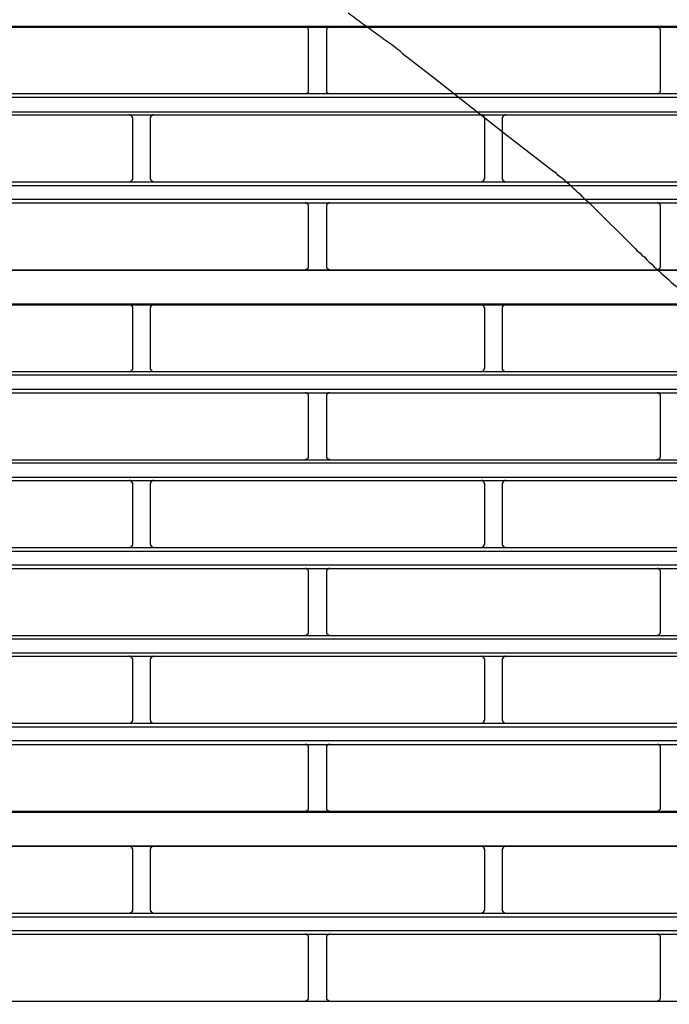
# Model space of a CAD drawing. Header units: millimetres. Extents: x 50532 to 99257, y 49161 to 61325.
# Tile 87 of 256: x 75153 to 75186, y 51793 to 51844. Entities that reach past the tile are written whole.
import ezdxf

# ---------------------------------------------------------------- set-up
doc = ezdxf.new("R2010")
doc.units = ezdxf.units.MM
doc.layers.add('AQUAREA', color=7, linetype='Continuous')

# ---------------------------------------------------------------- blocks, each defined once
blk = doc.blocks.new('SPLIT')
at = {"layer": 'AQUAREA'}
for points in [[(24753.93, -644.7), (24753.58, -644.35), (24753.16, -644.07), (24752.81, -643.79), (24752.46, -643.51), (24752.04, -643.23), (24751.69, -642.95), (24751.27, -642.67), (24750.92, -642.39), (24750.5, -642.11), (24750.15, -641.83), (24749.73, -641.55), (24749.38, -641.27), (24748.96, -640.99), (24748.61, -640.71), (24748.19, -640.43), (24747.84, -640.15), (24747.42, -639.87), (24747.07, -639.59), (24746.65, -639.31), (24746.3, -639.03)], [(24308.59, -640.85), (24877.69, -640.85)], [(24308.59, -640.99), (24877.69, -640.99)], [(24740.7, -641.48), (24740.7, -641.48), (24740.7, -641.41), (24740.7, -641.34), (24740.7, -641.27), (24740.63, -641.27), (24740.63, -641.2), (24740.63, -641.13), (24740.56, -641.13), (24740.56, -641.06), (24740.49, -641.06), (24740.42, -641.06), (24740.42, -640.99), (24740.35, -640.99), (24740.28, -640.99), (24740.21, -640.99)], [(24740.7, -649.88), (24740.7, -641.48)], [(24743.71, -640.99), (24743.71, -640.99), (24743.64, -640.99), (24743.57, -640.99), (24743.5, -640.99), (24743.5, -641.06), (24743.43, -641.06), (24743.36, -641.06), (24743.36, -641.13), (24743.29, -641.13), (24743.29, -641.2), (24743.29, -641.27), (24743.22, -641.27), (24743.22, -641.34), (24743.22, -641.41), (24743.22, -641.48)], [(24743.22, -641.48), (24743.22, -649.88)], [(24790.33, -641.48), (24790.33, -641.48), (24790.33, -641.41), (24790.33, -641.34), (24790.26, -641.27), (24790.26, -641.2), (24790.19, -641.2), (24790.19, -641.13), (24790.12, -641.13), (24790.12, -641.06), (24790.05, -641.06), (24790.05, -640.99), (24789.98, -640.99), (24789.91, -640.99), (24789.84, -640.99)], [(24790.33, -649.88), (24790.33, -641.48)], [(24753.93, -644.7), (24758.2, -647.99)], [(24758.2, -647.99), (24768.63, -656.25)], [(24740.21, -650.37), (24740.21, -650.37), (24740.28, -650.37), (24740.35, -650.37), (24740.42, -650.37), (24740.49, -650.37), (24740.49, -650.3), (24740.56, -650.3), (24740.56, -650.23), (24740.63, -650.23), (24740.63, -650.16), (24740.7, -650.16), (24740.7, -650.09), (24740.7, -650.02), (24740.7, -649.95), (24740.7, -649.88)], [(24743.22, -649.88), (24743.22, -649.95), (24743.22, -650.02), (24743.22, -650.09), (24743.22, -650.16), (24743.29, -650.16), (24743.29, -650.23), (24743.36, -650.23), (24743.36, -650.3), (24743.43, -650.3), (24743.43, -650.37), (24743.5, -650.37), (24743.57, -650.37), (24743.64, -650.37), (24743.71, -650.37)], [(24789.84, -650.37), (24789.84, -650.37), (24789.91, -650.37), (24789.98, -650.37), (24790.05, -650.37), (24790.12, -650.3), (24790.19, -650.3), (24790.19, -650.23), (24790.26, -650.23), (24790.26, -650.16), (24790.26, -650.09), (24790.33, -650.09), (24790.33, -650.02), (24790.33, -649.95), (24790.33, -649.88)], [(24308.59, -650.37), (24877.69, -650.37)], [(24308.59, -650.86), (24877.69, -650.86)], [(24308.59, -652.96), (24877.69, -652.96)], [(24308.59, -653.38), (24877.69, -653.38)], [(24715.92, -653.87), (24715.92, -653.87), (24715.92, -653.8), (24715.92, -653.73), (24715.85, -653.73), (24715.85, -653.66), (24715.85, -653.59), (24715.78, -653.59), (24715.78, -653.52), (24715.71, -653.52), (24715.71, -653.45), (24715.64, -653.45), (24715.57, -653.38), (24715.5, -653.38), (24715.43, -653.38)], [(24715.92, -662.34), (24715.92, -653.87)], [(24718.86, -653.38), (24718.86, -653.38), (24718.79, -653.38), (24718.72, -653.38), (24718.72, -653.45), (24718.65, -653.45), (24718.58, -653.45), (24718.58, -653.52), (24718.51, -653.52), (24718.51, -653.59), (24718.44, -653.59), (24718.44, -653.66), (24718.44, -653.73), (24718.44, -653.8), (24718.37, -653.8), (24718.37, -653.87)], [(24718.37, -653.87), (24718.37, -662.34)], [(24765.55, -653.87), (24765.55, -653.87), (24765.55, -653.8), (24765.48, -653.8), (24765.48, -653.73), (24765.48, -653.66), (24765.48, -653.59), (24765.41, -653.59), (24765.41, -653.52), (24765.34, -653.52), (24765.34, -653.45), (24765.27, -653.45), (24765.2, -653.45), (24765.2, -653.38), (24765.13, -653.38), (24765.06, -653.38)], [(24765.55, -662.34), (24765.55, -653.87)], [(24768.49, -653.38), (24768.49, -653.38), (24768.42, -653.38), (24768.35, -653.38), (24768.28, -653.45), (24768.21, -653.45), (24768.21, -653.52), (24768.14, -653.52), (24768.14, -653.59), (24768.07, -653.59), (24768.07, -653.66), (24768.07, -653.73), (24768, -653.73), (24768, -653.8), (24768, -653.87)], [(24768, -653.87), (24768, -662.34)], [(24768.63, -656.25), (24775.28, -661.36)], [(24715.43, -662.83), (24715.43, -662.83), (24715.5, -662.83), (24715.5, -662.76), (24715.57, -662.76), (24715.64, -662.76), (24715.71, -662.76), (24715.71, -662.69), (24715.78, -662.69), (24715.78, -662.62), (24715.85, -662.62), (24715.85, -662.55), (24715.85, -662.48), (24715.92, -662.48), (24715.92, -662.41), (24715.92, -662.34)], [(24718.37, -662.34), (24718.37, -662.34), (24718.37, -662.41), (24718.44, -662.41), (24718.44, -662.48), (24718.44, -662.55), (24718.51, -662.55), (24718.51, -662.62), (24718.51, -662.69), (24718.58, -662.69), (24718.65, -662.69), (24718.65, -662.76), (24718.72, -662.76), (24718.79, -662.76), (24718.79, -662.83), (24718.86, -662.83)], [(24765.06, -662.83), (24765.06, -662.83), (24765.13, -662.83), (24765.13, -662.76), (24765.2, -662.76), (24765.27, -662.76), (24765.27, -662.69), (24765.34, -662.69), (24765.41, -662.69), (24765.41, -662.62), (24765.41, -662.55), (24765.48, -662.55), (24765.48, -662.48), (24765.48, -662.41), (24765.55, -662.41), (24765.55, -662.34)], [(24768, -662.34), (24768, -662.34), (24768, -662.41), (24768, -662.48), (24768.07, -662.48), (24768.07, -662.55), (24768.07, -662.62), (24768.14, -662.62), (24768.14, -662.69), (24768.21, -662.69), (24768.21, -662.76), (24768.28, -662.76), (24768.35, -662.76), (24768.42, -662.76), (24768.42, -662.83), (24768.49, -662.83)], [(24780.25, -665.77), (24779.9, -665.49), (24779.62, -665.21), (24779.34, -664.93), (24779.06, -664.65), (24778.71, -664.37), (24778.43, -664.09), (24778.08, -663.81), (24777.8, -663.53), (24777.52, -663.25), (24777.17, -662.97), (24776.89, -662.69), (24776.54, -662.41), (24776.26, -662.2), (24775.91, -661.92), (24775.63, -661.64), (24775.28, -661.36)], [(24308.59, -662.83), (24877.69, -662.83)], [(24308.59, -663.32), (24877.69, -663.32)], [(24308.59, -665.28), (24877.69, -665.28)], [(24308.59, -665.77), (24877.69, -665.77)], [(24740.7, -666.26), (24740.7, -666.26), (24740.7, -666.19), (24740.7, -666.12), (24740.7, -666.05), (24740.63, -666.05), (24740.63, -665.98), (24740.56, -665.98), (24740.56, -665.91), (24740.49, -665.91), (24740.49, -665.84), (24740.42, -665.84), (24740.35, -665.84), (24740.35, -665.77), (24740.28, -665.77), (24740.21, -665.77)], [(24740.7, -674.73), (24740.7, -666.26)], [(24743.71, -665.77), (24743.71, -665.77), (24743.64, -665.77), (24743.57, -665.77), (24743.57, -665.84), (24743.5, -665.84), (24743.43, -665.84), (24743.43, -665.91), (24743.36, -665.91), (24743.36, -665.98), (24743.29, -665.98), (24743.29, -666.05), (24743.22, -666.05), (24743.22, -666.12), (24743.22, -666.19), (24743.22, -666.26)], [(24743.22, -666.26), (24743.22, -674.73)], [(24780.25, -665.77), (24786.76, -672.21)], [(24790.33, -666.26), (24790.33, -666.26), (24790.33, -666.19), (24790.33, -666.12), (24790.26, -666.12), (24790.26, -666.05), (24790.26, -665.98), (24790.19, -665.98), (24790.19, -665.91), (24790.12, -665.91), (24790.12, -665.84), (24790.05, -665.84), (24789.98, -665.84), (24789.98, -665.77), (24789.91, -665.77), (24789.84, -665.77)], [(24790.33, -674.73), (24790.33, -666.26)], [(24786.76, -672.21), (24787.04, -672.56), (24787.39, -672.84), (24787.74, -673.19), (24788.09, -673.47), (24788.37, -673.82), (24788.72, -674.17), (24789.07, -674.45), (24789.42, -674.8), (24789.77, -675.08), (24790.12, -675.43), (24790.4, -675.71), (24790.75, -675.99), (24791.1, -676.34), (24791.45, -676.62), (24791.8, -676.97), (24792.15, -677.25), (24792.5, -677.53), (24792.85, -677.88), (24793.2, -678.16), (24793.55, -678.44)], [(24740.21, -675.22), (24740.21, -675.22), (24740.28, -675.22), (24740.35, -675.22), (24740.35, -675.15), (24740.42, -675.15), (24740.49, -675.15), (24740.49, -675.08), (24740.56, -675.08), (24740.56, -675.01), (24740.63, -675.01), (24740.63, -674.94), (24740.7, -674.94), (24740.7, -674.87), (24740.7, -674.8), (24740.7, -674.73)], [(24743.22, -674.73), (24743.22, -674.73), (24743.22, -674.8), (24743.22, -674.87), (24743.22, -674.94), (24743.29, -674.94), (24743.29, -675.01), (24743.36, -675.01), (24743.36, -675.08), (24743.43, -675.08), (24743.43, -675.15), (24743.5, -675.15), (24743.57, -675.15), (24743.57, -675.22), (24743.64, -675.22), (24743.71, -675.22)], [(24789.84, -675.22), (24789.84, -675.22), (24789.91, -675.22), (24789.98, -675.22), (24789.98, -675.15), (24790.05, -675.15), (24790.12, -675.15), (24790.12, -675.08), (24790.19, -675.08), (24790.19, -675.01), (24790.26, -675.01), (24790.26, -674.94), (24790.26, -674.87), (24790.33, -674.87), (24790.33, -674.8), (24790.33, -674.73)], [(24308.59, -675.22), (24877.69, -675.22)], [(24308.59, -675.29), (24877.69, -675.29)], [(24308.59, -680.05), (24877.69, -680.05)], [(24308.59, -680.19), (24877.69, -680.19)], [(24715.92, -680.68), (24715.92, -680.68), (24715.92, -680.61), (24715.92, -680.54), (24715.92, -680.47), (24715.85, -680.47), (24715.85, -680.4), (24715.78, -680.33), (24715.78, -680.26), (24715.71, -680.26), (24715.64, -680.26), (24715.64, -680.19), (24715.57, -680.19), (24715.5, -680.19), (24715.43, -680.19)], [(24715.92, -689.08), (24715.92, -680.68)], [(24718.86, -680.19), (24718.86, -680.19), (24718.79, -680.19), (24718.72, -680.19), (24718.65, -680.19), (24718.65, -680.26), (24718.58, -680.26), (24718.58, -680.33), (24718.51, -680.33), (24718.51, -680.4), (24718.44, -680.4), (24718.44, -680.47), (24718.44, -680.54), (24718.37, -680.61), (24718.37, -680.68)], [(24718.37, -680.68), (24718.37, -689.08)], [(24765.55, -680.68), (24765.55, -680.68), (24765.55, -680.61), (24765.48, -680.54), (24765.48, -680.47), (24765.48, -680.4), (24765.41, -680.4), (24765.41, -680.33), (24765.34, -680.33), (24765.34, -680.26), (24765.27, -680.26), (24765.27, -680.19), (24765.2, -680.19), (24765.13, -680.19), (24765.06, -680.19)], [(24765.55, -689.08), (24765.55, -680.68)], [(24768.49, -680.19), (24768.49, -680.19), (24768.42, -680.19), (24768.35, -680.19), (24768.28, -680.19), (24768.28, -680.26), (24768.21, -680.26), (24768.14, -680.26), (24768.14, -680.33), (24768.07, -680.33), (24768.07, -680.4), (24768.07, -680.47), (24768, -680.47), (24768, -680.54), (24768, -680.61), (24768, -680.68)], [(24768, -680.68), (24768, -689.08)], [(24308.59, -689.57), (24877.69, -689.57)], [(24308.59, -690.06), (24877.69, -690.06)], [(24715.43, -689.57), (24715.43, -689.57), (24715.5, -689.57), (24715.57, -689.57), (24715.64, -689.57), (24715.64, -689.5), (24715.71, -689.5), (24715.78, -689.5), (24715.78, -689.43), (24715.85, -689.36), (24715.85, -689.29), (24715.92, -689.29), (24715.92, -689.22), (24715.92, -689.15), (24715.92, -689.08)], [(24718.37, -689.08), (24718.37, -689.08), (24718.37, -689.15), (24718.44, -689.22), (24718.44, -689.29), (24718.44, -689.36), (24718.51, -689.36), (24718.51, -689.43), (24718.58, -689.43), (24718.58, -689.5), (24718.65, -689.5), (24718.65, -689.57), (24718.72, -689.57), (24718.79, -689.57), (24718.86, -689.57)], [(24765.06, -689.57), (24765.06, -689.57), (24765.13, -689.57), (24765.2, -689.57), (24765.27, -689.57), (24765.27, -689.5), (24765.34, -689.5), (24765.34, -689.43), (24765.41, -689.43), (24765.41, -689.36), (24765.48, -689.36), (24765.48, -689.29), (24765.48, -689.22), (24765.55, -689.15), (24765.55, -689.08)], [(24768, -689.08), (24768, -689.08), (24768, -689.15), (24768, -689.22), (24768, -689.29), (24768.07, -689.29), (24768.07, -689.36), (24768.07, -689.43), (24768.14, -689.43), (24768.14, -689.5), (24768.21, -689.5), (24768.28, -689.5), (24768.28, -689.57), (24768.35, -689.57), (24768.42, -689.57), (24768.49, -689.57)], [(24308.59, -692.09), (24877.69, -692.09)], [(24308.59, -692.58), (24877.69, -692.58)], [(24740.7, -693.07), (24740.7, -693.07), (24740.7, -693), (24740.7, -692.93), (24740.7, -692.86), (24740.63, -692.86), (24740.63, -692.79), (24740.63, -692.72), (24740.56, -692.72), (24740.56, -692.65), (24740.49, -692.65), (24740.42, -692.65), (24740.42, -692.58), (24740.35, -692.58), (24740.28, -692.58), (24740.21, -692.58)], [(24740.7, -701.47), (24740.7, -693.07)], [(24743.71, -692.58), (24743.71, -692.58), (24743.64, -692.58), (24743.57, -692.58), (24743.5, -692.58), (24743.5, -692.65), (24743.43, -692.65), (24743.36, -692.65), (24743.36, -692.72), (24743.29, -692.72), (24743.29, -692.79), (24743.29, -692.86), (24743.22, -692.86), (24743.22, -692.93), (24743.22, -693), (24743.22, -693.07)], [(24743.22, -693.07), (24743.22, -701.47)], [(24790.33, -693.07), (24790.33, -693.07), (24790.33, -693), (24790.33, -692.93), (24790.26, -692.86), (24790.26, -692.79), (24790.19, -692.79), (24790.19, -692.72), (24790.12, -692.72), (24790.12, -692.65), (24790.05, -692.65), (24790.05, -692.58), (24789.98, -692.58), (24789.91, -692.58), (24789.84, -692.58)], [(24790.33, -701.47), (24790.33, -693.07)], [(24740.21, -702.03), (24740.21, -702.03), (24740.28, -701.96), (24740.35, -701.96), (24740.42, -701.96), (24740.49, -701.96), (24740.49, -701.89), (24740.56, -701.89), (24740.56, -701.82), (24740.63, -701.82), (24740.63, -701.75), (24740.7, -701.75), (24740.7, -701.68), (24740.7, -701.61), (24740.7, -701.54), (24740.7, -701.47)], [(24743.22, -701.47), (24743.22, -701.54), (24743.22, -701.61), (24743.22, -701.68), (24743.22, -701.75), (24743.29, -701.75), (24743.29, -701.82), (24743.36, -701.82), (24743.36, -701.89), (24743.43, -701.89), (24743.43, -701.96), (24743.5, -701.96), (24743.57, -701.96), (24743.64, -701.96), (24743.71, -702.03)], [(24789.84, -702.03), (24789.84, -702.03), (24789.84, -701.96), (24789.91, -701.96), (24789.98, -701.96), (24790.05, -701.96), (24790.12, -701.89), (24790.19, -701.89), (24790.19, -701.82), (24790.26, -701.82), (24790.26, -701.75), (24790.26, -701.68), (24790.33, -701.68), (24790.33, -701.61), (24790.33, -701.54), (24790.33, -701.47)], [(24308.59, -702.03), (24877.69, -702.03)], [(24308.59, -702.45), (24877.69, -702.45)], [(24308.59, -704.48), (24877.69, -704.48)], [(24308.59, -704.97), (24877.69, -704.97)], [(24715.92, -705.46), (24715.92, -705.46), (24715.92, -705.39), (24715.92, -705.32), (24715.85, -705.32), (24715.85, -705.25), (24715.85, -705.18), (24715.78, -705.18), (24715.78, -705.11), (24715.71, -705.11), (24715.71, -705.04), (24715.64, -705.04), (24715.57, -704.97), (24715.5, -704.97), (24715.43, -704.97)], [(24715.92, -713.93), (24715.92, -705.46)], [(24718.86, -704.97), (24718.86, -704.97), (24718.79, -704.97), (24718.72, -704.97), (24718.72, -705.04), (24718.65, -705.04), (24718.58, -705.04), (24718.58, -705.11), (24718.51, -705.11), (24718.51, -705.18), (24718.44, -705.18), (24718.44, -705.25), (24718.44, -705.32), (24718.44, -705.39), (24718.37, -705.39), (24718.37, -705.46)], [(24718.37, -705.46), (24718.37, -713.93)], [(24765.55, -705.46), (24765.55, -705.46), (24765.55, -705.39), (24765.48, -705.39), (24765.48, -705.32), (24765.48, -705.25), (24765.48, -705.18), (24765.41, -705.18), (24765.41, -705.11), (24765.34, -705.11), (24765.34, -705.04), (24765.27, -705.04), (24765.2, -705.04), (24765.2, -704.97), (24765.13, -704.97), (24765.06, -704.97)], [(24765.55, -713.93), (24765.55, -705.46)], [(24768.49, -704.97), (24768.49, -704.97), (24768.42, -704.97), (24768.35, -704.97), (24768.28, -705.04), (24768.21, -705.04), (24768.21, -705.11), (24768.14, -705.11), (24768.14, -705.18), (24768.07, -705.18), (24768.07, -705.25), (24768.07, -705.32), (24768, -705.32), (24768, -705.39), (24768, -705.46)], [(24768, -705.46), (24768, -713.93)], [(24715.43, -714.42), (24715.43, -714.42), (24715.5, -714.42), (24715.5, -714.35), (24715.57, -714.35), (24715.64, -714.35), (24715.71, -714.35), (24715.71, -714.28), (24715.78, -714.28), (24715.78, -714.21), (24715.85, -714.21), (24715.85, -714.14), (24715.85, -714.07), (24715.92, -714.07), (24715.92, -714), (24715.92, -713.93)], [(24718.37, -713.93), (24718.37, -713.93), (24718.37, -714), (24718.44, -714), (24718.44, -714.07), (24718.44, -714.14), (24718.51, -714.14), (24718.51, -714.21), (24718.51, -714.28), (24718.58, -714.28), (24718.65, -714.28), (24718.65, -714.35), (24718.72, -714.35), (24718.79, -714.35), (24718.79, -714.42), (24718.86, -714.42)], [(24765.06, -714.42), (24765.06, -714.42), (24765.13, -714.42), (24765.13, -714.35), (24765.2, -714.35), (24765.27, -714.35), (24765.27, -714.28), (24765.34, -714.28), (24765.41, -714.28), (24765.41, -714.21), (24765.41, -714.14), (24765.48, -714.14), (24765.48, -714.07), (24765.48, -714), (24765.55, -714), (24765.55, -713.93)], [(24768, -713.93), (24768, -713.93), (24768, -714), (24768, -714.07), (24768.07, -714.07), (24768.07, -714.14), (24768.07, -714.21), (24768.14, -714.21), (24768.14, -714.28), (24768.21, -714.28), (24768.21, -714.35), (24768.28, -714.35), (24768.35, -714.35), (24768.42, -714.35), (24768.42, -714.42), (24768.49, -714.42)], [(24308.59, -714.42), (24877.69, -714.42)], [(24308.59, -714.91), (24877.69, -714.91)], [(24308.59, -716.87), (24877.69, -716.87)], [(24308.59, -717.36), (24877.69, -717.36)], [(24740.7, -717.85), (24740.7, -717.85), (24740.7, -717.78), (24740.7, -717.71), (24740.7, -717.64), (24740.63, -717.64), (24740.63, -717.57), (24740.56, -717.57), (24740.56, -717.5), (24740.49, -717.5), (24740.49, -717.43), (24740.42, -717.43), (24740.35, -717.43), (24740.35, -717.36), (24740.28, -717.36), (24740.21, -717.36)], [(24740.7, -726.32), (24740.7, -717.85)], [(24743.71, -717.36), (24743.71, -717.36), (24743.64, -717.36), (24743.57, -717.36), (24743.57, -717.43), (24743.5, -717.43), (24743.43, -717.43), (24743.43, -717.5), (24743.36, -717.5), (24743.36, -717.57), (24743.29, -717.57), (24743.29, -717.64), (24743.22, -717.64), (24743.22, -717.71), (24743.22, -717.78), (24743.22, -717.85)], [(24743.22, -717.85), (24743.22, -726.32)], [(24790.33, -717.85), (24790.33, -717.85), (24790.33, -717.78), (24790.33, -717.71), (24790.26, -717.71), (24790.26, -717.64), (24790.26, -717.57), (24790.19, -717.57), (24790.19, -717.5), (24790.12, -717.5), (24790.12, -717.43), (24790.05, -717.43), (24789.98, -717.43), (24789.98, -717.36), (24789.91, -717.36), (24789.84, -717.36)], [(24790.33, -726.32), (24790.33, -717.85)], [(24740.21, -726.81), (24740.21, -726.81), (24740.28, -726.81), (24740.35, -726.81), (24740.35, -726.74), (24740.42, -726.74), (24740.49, -726.74), (24740.49, -726.67), (24740.56, -726.67), (24740.56, -726.6), (24740.63, -726.6), (24740.63, -726.53), (24740.7, -726.53), (24740.7, -726.46), (24740.7, -726.39), (24740.7, -726.32)], [(24743.22, -726.32), (24743.22, -726.32), (24743.22, -726.39), (24743.22, -726.46), (24743.22, -726.53), (24743.29, -726.53), (24743.29, -726.6), (24743.36, -726.6), (24743.36, -726.67), (24743.43, -726.67), (24743.43, -726.74), (24743.5, -726.74), (24743.57, -726.74), (24743.57, -726.81), (24743.64, -726.81), (24743.71, -726.81)], [(24789.84, -726.81), (24789.84, -726.81), (24789.91, -726.81), (24789.98, -726.81), (24789.98, -726.74), (24790.05, -726.74), (24790.12, -726.74), (24790.12, -726.67), (24790.19, -726.67), (24790.19, -726.6), (24790.26, -726.6), (24790.26, -726.53), (24790.26, -726.46), (24790.33, -726.46), (24790.33, -726.39), (24790.33, -726.32)], [(24308.59, -726.81), (24877.69, -726.81)], [(24308.59, -727.3), (24877.69, -727.3)], [(24308.59, -729.26), (24877.69, -729.26)], [(24308.59, -729.75), (24877.69, -729.75)], [(24715.92, -730.24), (24715.92, -730.24), (24715.92, -730.17), (24715.92, -730.1), (24715.85, -730.1), (24715.85, -730.03), (24715.85, -729.96), (24715.78, -729.96), (24715.78, -729.89), (24715.71, -729.89), (24715.71, -729.82), (24715.64, -729.82), (24715.57, -729.82), (24715.5, -729.82), (24715.5, -729.75), (24715.43, -729.75)], [(24715.92, -738.71), (24715.92, -730.24)], [(24718.86, -729.75), (24718.86, -729.75), (24718.79, -729.75), (24718.79, -729.82), (24718.72, -729.82), (24718.65, -729.82), (24718.65, -729.89), (24718.58, -729.89), (24718.51, -729.89), (24718.51, -729.96), (24718.51, -730.03), (24718.44, -730.03), (24718.44, -730.1), (24718.44, -730.17), (24718.37, -730.17), (24718.37, -730.24)], [(24718.37, -730.24), (24718.37, -738.71)], [(24765.55, -730.24), (24765.55, -730.24), (24765.55, -730.17), (24765.48, -730.17), (24765.48, -730.1), (24765.48, -730.03), (24765.41, -730.03), (24765.41, -729.96), (24765.41, -729.89), (24765.34, -729.89), (24765.27, -729.89), (24765.27, -729.82), (24765.2, -729.82), (24765.13, -729.82), (24765.13, -729.75), (24765.06, -729.75)], [(24765.55, -738.71), (24765.55, -730.24)], [(24768.49, -729.75), (24768.49, -729.75), (24768.42, -729.75), (24768.42, -729.82), (24768.35, -729.82), (24768.28, -729.82), (24768.21, -729.82), (24768.21, -729.89), (24768.14, -729.89), (24768.14, -729.96), (24768.07, -729.96), (24768.07, -730.03), (24768.07, -730.1), (24768, -730.1), (24768, -730.17), (24768, -730.24)], [(24768, -730.24), (24768, -738.71)], [(24715.43, -739.2), (24715.43, -739.2), (24715.5, -739.2), (24715.57, -739.2), (24715.64, -739.13), (24715.71, -739.13), (24715.71, -739.06), (24715.78, -739.06), (24715.78, -738.99), (24715.85, -738.99), (24715.85, -738.92), (24715.85, -738.85), (24715.92, -738.85), (24715.92, -738.78), (24715.92, -738.71)], [(24718.37, -738.71), (24718.37, -738.71), (24718.37, -738.78), (24718.44, -738.78), (24718.44, -738.85), (24718.44, -738.92), (24718.44, -738.99), (24718.51, -738.99), (24718.51, -739.06), (24718.58, -739.06), (24718.58, -739.13), (24718.65, -739.13), (24718.72, -739.13), (24718.72, -739.2), (24718.79, -739.2), (24718.86, -739.2)], [(24765.06, -739.2), (24765.06, -739.2), (24765.13, -739.2), (24765.2, -739.2), (24765.2, -739.13), (24765.27, -739.13), (24765.34, -739.13), (24765.34, -739.06), (24765.41, -739.06), (24765.41, -738.99), (24765.48, -738.99), (24765.48, -738.92), (24765.48, -738.85), (24765.48, -738.78), (24765.55, -738.78), (24765.55, -738.71)], [(24768, -738.71), (24768, -738.71), (24768, -738.78), (24768, -738.85), (24768.07, -738.85), (24768.07, -738.92), (24768.07, -738.99), (24768.14, -738.99), (24768.14, -739.06), (24768.21, -739.06), (24768.21, -739.13), (24768.28, -739.13), (24768.35, -739.2), (24768.42, -739.2), (24768.49, -739.2)], [(24308.59, -739.2), (24877.69, -739.2)], [(24308.59, -739.69), (24877.69, -739.69)], [(24308.59, -741.65), (24877.69, -741.65)], [(24308.59, -742.21), (24877.69, -742.21)], [(24740.7, -742.7), (24740.7, -742.63), (24740.7, -742.56), (24740.7, -742.49), (24740.7, -742.42), (24740.63, -742.42), (24740.63, -742.35), (24740.56, -742.35), (24740.56, -742.28), (24740.49, -742.28), (24740.49, -742.21), (24740.42, -742.21), (24740.35, -742.21), (24740.28, -742.21), (24740.21, -742.21)], [(24740.7, -751.1), (24740.7, -742.7)], [(24743.71, -742.21), (24743.71, -742.21), (24743.64, -742.21), (24743.57, -742.21), (24743.5, -742.21), (24743.43, -742.21), (24743.43, -742.28), (24743.36, -742.28), (24743.36, -742.35), (24743.29, -742.35), (24743.29, -742.42), (24743.22, -742.42), (24743.22, -742.49), (24743.22, -742.56), (24743.22, -742.63), (24743.22, -742.7)], [(24743.22, -742.7), (24743.22, -751.1)], [(24790.33, -742.7), (24790.33, -742.63), (24790.33, -742.56), (24790.33, -742.49), (24790.26, -742.49), (24790.26, -742.42), (24790.26, -742.35), (24790.19, -742.35), (24790.19, -742.28), (24790.12, -742.28), (24790.05, -742.28), (24790.05, -742.21), (24789.98, -742.21), (24789.91, -742.21), (24789.84, -742.21)], [(24790.33, -751.1), (24790.33, -742.7)], [(24740.21, -751.59), (24740.21, -751.59), (24740.28, -751.59), (24740.35, -751.59), (24740.42, -751.59), (24740.42, -751.52), (24740.49, -751.52), (24740.56, -751.52), (24740.56, -751.45), (24740.63, -751.45), (24740.63, -751.38), (24740.63, -751.31), (24740.7, -751.31), (24740.7, -751.24), (24740.7, -751.17), (24740.7, -751.1)], [(24743.22, -751.1), (24743.22, -751.1), (24743.22, -751.17), (24743.22, -751.24), (24743.22, -751.31), (24743.29, -751.31), (24743.29, -751.38), (24743.29, -751.45), (24743.36, -751.45), (24743.36, -751.52), (24743.43, -751.52), (24743.5, -751.52), (24743.5, -751.59), (24743.57, -751.59), (24743.64, -751.59), (24743.71, -751.59)], [(24789.84, -751.59), (24789.84, -751.59), (24789.91, -751.59), (24789.98, -751.59), (24790.05, -751.59), (24790.05, -751.52), (24790.12, -751.52), (24790.12, -751.45), (24790.19, -751.45), (24790.19, -751.38), (24790.26, -751.38), (24790.26, -751.31), (24790.33, -751.24), (24790.33, -751.17), (24790.33, -751.1)], [(24308.59, -751.59), (24877.69, -751.59)], [(24308.59, -751.73), (24877.69, -751.73)], [(24308.59, -756.49), (24877.69, -756.49)], [(24308.59, -756.56), (24877.69, -756.56)], [(24715.92, -757.05), (24715.92, -757.05), (24715.92, -756.98), (24715.92, -756.91), (24715.85, -756.91), (24715.85, -756.84), (24715.85, -756.77), (24715.78, -756.77), (24715.78, -756.7), (24715.71, -756.7), (24715.71, -756.63), (24715.64, -756.63), (24715.57, -756.56), (24715.5, -756.56), (24715.43, -756.56)], [(24715.92, -765.52), (24715.92, -757.05)], [(24718.86, -756.56), (24718.86, -756.56), (24718.79, -756.56), (24718.72, -756.56), (24718.72, -756.63), (24718.65, -756.63), (24718.58, -756.63), (24718.58, -756.7), (24718.51, -756.7), (24718.51, -756.77), (24718.44, -756.77), (24718.44, -756.84), (24718.44, -756.91), (24718.44, -756.98), (24718.37, -756.98), (24718.37, -757.05)], [(24718.37, -757.05), (24718.37, -765.52)], [(24765.55, -757.05), (24765.55, -757.05), (24765.55, -756.98), (24765.48, -756.98), (24765.48, -756.91), (24765.48, -756.84), (24765.48, -756.77), (24765.41, -756.77), (24765.41, -756.7), (24765.34, -756.7), (24765.34, -756.63), (24765.27, -756.63), (24765.2, -756.63), (24765.2, -756.56), (24765.13, -756.56), (24765.06, -756.56)], [(24765.55, -765.52), (24765.55, -757.05)], [(24768.49, -756.56), (24768.49, -756.56), (24768.42, -756.56), (24768.35, -756.56), (24768.28, -756.63), (24768.21, -756.63), (24768.21, -756.7), (24768.14, -756.7), (24768.14, -756.77), (24768.07, -756.77), (24768.07, -756.84), (24768.07, -756.91), (24768, -756.91), (24768, -756.98), (24768, -757.05)], [(24768, -757.05), (24768, -765.52)], [(24308.59, -766.01), (24877.69, -766.01)], [(24308.59, -766.5), (24877.69, -766.5)], [(24715.43, -766.01), (24715.43, -766.01), (24715.5, -766.01), (24715.5, -765.94), (24715.57, -765.94), (24715.64, -765.94), (24715.71, -765.94), (24715.71, -765.87), (24715.78, -765.87), (24715.78, -765.8), (24715.85, -765.8), (24715.85, -765.73), (24715.85, -765.66), (24715.92, -765.66), (24715.92, -765.59), (24715.92, -765.52)], [(24718.37, -765.52), (24718.37, -765.52), (24718.37, -765.59), (24718.44, -765.59), (24718.44, -765.66), (24718.44, -765.73), (24718.51, -765.73), (24718.51, -765.8), (24718.51, -765.87), (24718.58, -765.87), (24718.65, -765.87), (24718.65, -765.94), (24718.72, -765.94), (24718.79, -765.94), (24718.79, -766.01), (24718.86, -766.01)], [(24765.06, -766.01), (24765.06, -766.01), (24765.13, -766.01), (24765.13, -765.94), (24765.2, -765.94), (24765.27, -765.94), (24765.27, -765.87), (24765.34, -765.87), (24765.41, -765.87), (24765.41, -765.8), (24765.41, -765.73), (24765.48, -765.73), (24765.48, -765.66), (24765.48, -765.59), (24765.55, -765.59), (24765.55, -765.52)], [(24768, -765.52), (24768, -765.52), (24768, -765.59), (24768, -765.66), (24768.07, -765.66), (24768.07, -765.73), (24768.07, -765.8), (24768.14, -765.8), (24768.14, -765.87), (24768.21, -765.87), (24768.21, -765.94), (24768.28, -765.94), (24768.35, -765.94), (24768.42, -765.94), (24768.42, -766.01), (24768.49, -766.01)], [(24308.59, -768.46), (24877.69, -768.46)], [(24308.59, -768.95), (24877.69, -768.95)], [(24740.7, -769.44), (24740.7, -769.44), (24740.7, -769.37), (24740.7, -769.3), (24740.7, -769.23), (24740.63, -769.23), (24740.63, -769.16), (24740.56, -769.16), (24740.56, -769.09), (24740.49, -769.09), (24740.49, -769.02), (24740.42, -769.02), (24740.35, -769.02), (24740.35, -768.95), (24740.28, -768.95), (24740.21, -768.95)], [(24740.7, -777.91), (24740.7, -769.44)], [(24743.71, -768.95), (24743.71, -768.95), (24743.64, -768.95), (24743.57, -768.95), (24743.57, -769.02), (24743.5, -769.02), (24743.43, -769.02), (24743.43, -769.09), (24743.36, -769.09), (24743.36, -769.16), (24743.29, -769.16), (24743.29, -769.23), (24743.22, -769.23), (24743.22, -769.3), (24743.22, -769.37), (24743.22, -769.44)], [(24743.22, -769.44), (24743.22, -777.91)], [(24790.33, -769.44), (24790.33, -769.44), (24790.33, -769.37), (24790.33, -769.3), (24790.26, -769.3), (24790.26, -769.23), (24790.26, -769.16), (24790.19, -769.16), (24790.19, -769.09), (24790.12, -769.09), (24790.12, -769.02), (24790.05, -769.02), (24789.98, -769.02), (24789.98, -768.95), (24789.91, -768.95), (24789.84, -768.95)], [(24790.33, -777.91), (24790.33, -769.44)], [(24740.21, -778.4), (24740.21, -778.4), (24740.28, -778.4), (24740.35, -778.4), (24740.35, -778.33), (24740.42, -778.33), (24740.49, -778.33), (24740.49, -778.26), (24740.56, -778.26), (24740.56, -778.19), (24740.63, -778.19), (24740.63, -778.12), (24740.7, -778.12), (24740.7, -778.05), (24740.7, -777.98), (24740.7, -777.91)], [(24743.22, -777.91), (24743.22, -777.91), (24743.22, -777.98), (24743.22, -778.05), (24743.22, -778.12), (24743.29, -778.12), (24743.29, -778.19), (24743.36, -778.19), (24743.36, -778.26), (24743.43, -778.26), (24743.43, -778.33), (24743.5, -778.33), (24743.57, -778.33), (24743.57, -778.4), (24743.64, -778.4), (24743.71, -778.4)], [(24789.84, -778.4), (24789.84, -778.4), (24789.91, -778.4), (24789.98, -778.4), (24789.98, -778.33), (24790.05, -778.33), (24790.12, -778.33), (24790.12, -778.26), (24790.19, -778.26), (24790.19, -778.19), (24790.26, -778.19), (24790.26, -778.12), (24790.26, -778.05), (24790.33, -778.05), (24790.33, -777.98), (24790.33, -777.91)], [(24308.59, -778.4), (24877.69, -778.4)]]:
    blk.add_lwpolyline(points, dxfattribs=at)
blk.add_open_spline([(24849.6, -639.5), (24849.6, -502.51), (24738.55, -391.46), (24601.57, -391.46), (24464.58, -391.46), (24353.54, -502.51), (24353.54, -639.5), (24353.54, -776.48), (24464.58, -887.53), (24601.57, -887.53), (24738.55, -887.53), (24849.6, -776.48), (24849.6, -639.5)], degree=3, knots=[0, 0, 0, 0, 1, 1, 1, 2, 2, 2, 3, 3, 3, 4, 4, 4, 4], dxfattribs=at)

msp = doc.modelspace()

# ---------------------------------------------------------------- block references
at = {"lineweight": 13, "xscale": 0.3627524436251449, "yscale": 0.3627524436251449, "zscale": 0.3627524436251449}
msp.add_blockref('SPLIT', (66192.57, 52075.7, 0), dxfattribs=at)

doc.saveas('drawing.dxf')
